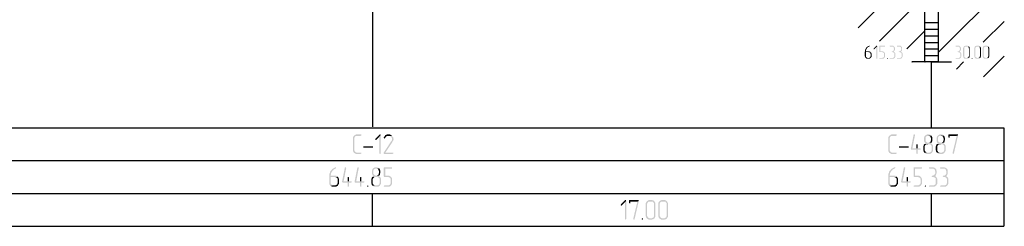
# Model space of a CAD drawing. Header units: millimetres. Extents: x -93479 to 1057970, y -66333 to 172656.
# Tile 105 of 256: x 224133 to 239113, y 18520 to 21665. Entities that reach past the tile are written whole.
import ezdxf

# ---------------------------------------------------------------- set-up
doc = ezdxf.new("R2010")
doc.units = ezdxf.units.MM
doc.layers.add('PDF _Геометрия', color=7, linetype='Continuous')
doc.layers.add('PDF _Сплошная заливка', color=7, linetype='Continuous')

# ---------------------------------------------------------------- blocks, each defined once
blk = doc.blocks.new('геология3')
at = {"layer": 'PDF _Сплошная заливка', "transparency": 33554559}
for points in [[(70.3861, -21.7798), (70.3844, -21.7798), (70.3828, -21.7815), (70.3794, -21.7815), (70.3778, -21.7832), (70.3761, -21.7848), (70.3744, -21.7848), (70.3728, -21.7865), (70.3711, -21.7882), (70.3694, -21.7898), (70.3678, -21.7915), (70.3661, -21.7932), (70.3661, -21.7948), (70.3644, -21.7965), (70.3644, -21.7982), (70.3628, -21.8015), (70.3628, -21.8032), (70.3611, -21.8048), (70.3611, -21.8115), (70.3594, -21.8148), (70.3594, -21.8432), (70.3611, -21.8465), (70.3611, -21.8482), (70.3628, -21.8498), (70.3628, -21.8515), (70.3644, -21.8532), (70.3761, -21.8532), (70.3744, -21.8515), (70.3728, -21.8515), (70.3711, -21.8498), (70.3694, -21.8498), (70.3678, -21.8482), (70.3661, -21.8448), (70.3661, -21.8182), (70.3944, -21.8182), (70.3928, -21.8165), (70.3911, -21.8148), (70.3894, -21.8148), (70.3861, -21.8132), (70.3661, -21.8132), (70.3661, -21.8065), (70.3678, -21.8048), (70.3678, -21.8032), (70.3694, -21.8015), (70.3694, -21.7998), (70.3711, -21.7982), (70.3728, -21.7965), (70.3728, -21.7948), (70.3744, -21.7932), (70.3761, -21.7915), (70.3778, -21.7898), (70.3794, -21.7882), (70.3828, -21.7865), (70.3844, -21.7865), (70.3861, -21.7848), (70.3878, -21.7832), (70.3878, -21.7798)], [(70.4311, -21.7798), (70.4294, -21.7798), (70.4128, -21.7965), (70.4111, -21.7998), (70.4128, -21.8015), (70.4161, -21.8015), (70.4278, -21.7898), (70.4344, -21.7832), (70.4328, -21.7798)], [(70.4344, -21.7832), (70.4278, -21.7898), (70.4278, -21.8548), (70.4294, -21.8582), (70.4328, -21.8582), (70.4344, -21.8548)], [(70.4778, -21.7798), (70.4478, -21.7798), (70.4461, -21.7815), (70.4461, -21.8165), (70.4478, -21.8182), (70.4644, -21.8182), (70.4661, -21.8198), (70.4678, -21.8198), (70.4694, -21.8215), (70.4711, -21.8215), (70.4728, -21.8232), (70.4744, -21.8248), (70.4744, -21.8465), (70.4728, -21.8482), (70.4711, -21.8498), (70.4694, -21.8515), (70.4661, -21.8515), (70.4644, -21.8532), (70.4478, -21.8532), (70.4461, -21.8548), (70.4478, -21.8582), (70.4678, -21.8582), (70.4694, -21.8565), (70.4728, -21.8565), (70.4744, -21.8548), (70.4761, -21.8532), (70.4778, -21.8515), (70.4778, -21.8498), (70.4794, -21.8482), (70.4794, -21.8448), (70.4811, -21.8432), (70.4811, -21.8282), (70.4794, -21.8248), (70.4794, -21.8232), (70.4778, -21.8215), (70.4761, -21.8198), (70.4761, -21.8182), (70.4744, -21.8165), (70.4711, -21.8148), (70.4694, -21.8148), (70.4678, -21.8132), (70.4528, -21.8132), (70.4528, -21.7848), (70.4794, -21.7848), (70.4811, -21.7832), (70.4794, -21.7798)], [(70.5228, -21.7798), (70.5094, -21.7798), (70.5078, -21.7832), (70.5094, -21.7848), (70.5244, -21.7848), (70.5261, -21.7865), (70.5294, -21.7865), (70.5311, -21.7882), (70.5311, -21.7898), (70.5328, -21.7915), (70.5328, -21.7948), (70.5344, -21.7965), (70.5344, -21.8015), (70.5328, -21.8048), (70.5328, -21.8065), (70.5311, -21.8082), (70.5311, -21.8098), (70.5294, -21.8115), (70.5261, -21.8132), (70.5211, -21.8132), (70.5211, -21.8148), (70.5194, -21.8165), (70.5211, -21.8182), (70.5244, -21.8182), (70.5278, -21.8198), (70.5294, -21.8198), (70.5311, -21.8215), (70.5328, -21.8215), (70.5344, -21.8232), (70.5361, -21.8265), (70.5361, -21.8465), (70.5344, -21.8482), (70.5328, -21.8498), (70.5311, -21.8515), (70.5294, -21.8515), (70.5278, -21.8532), (70.5094, -21.8532), (70.5078, -21.8548), (70.5094, -21.8582), (70.5294, -21.8582), (70.5311, -21.8565), (70.5344, -21.8565), (70.5361, -21.8548), (70.5378, -21.8532), (70.5394, -21.8515), (70.5394, -21.8498), (70.5411, -21.8482), (70.5411, -21.8465), (70.5428, -21.8432), (70.5428, -21.8282), (70.5411, -21.8248), (70.5411, -21.8232), (70.5394, -21.8215), (70.5378, -21.8198), (70.5361, -21.8182), (70.5344, -21.8165), (70.5328, -21.8148), (70.5344, -21.8132), (70.5361, -21.8115), (70.5378, -21.8098), (70.5378, -21.8065), (70.5394, -21.8048), (70.5394, -21.7915), (70.5378, -21.7898), (70.5378, -21.7882), (70.5361, -21.7865), (70.5344, -21.7848), (70.5328, -21.7832), (70.5311, -21.7815), (70.5294, -21.7798), (70.5244, -21.7798)], [(70.5661, -21.7798), (70.5528, -21.7798), (70.5511, -21.7832), (70.5528, -21.7848), (70.5678, -21.7848), (70.5694, -21.7865), (70.5728, -21.7865), (70.5744, -21.7882), (70.5744, -21.7898), (70.5761, -21.7915), (70.5761, -21.7948), (70.5778, -21.7965), (70.5778, -21.8015), (70.5761, -21.8048), (70.5761, -21.8065), (70.5744, -21.8082), (70.5744, -21.8098), (70.5728, -21.8115), (70.5694, -21.8132), (70.5644, -21.8132), (70.5644, -21.8148), (70.5628, -21.8165), (70.5644, -21.8182), (70.5678, -21.8182), (70.5711, -21.8198), (70.5728, -21.8198), (70.5744, -21.8215), (70.5761, -21.8215), (70.5778, -21.8232), (70.5794, -21.8265), (70.5794, -21.8465), (70.5778, -21.8482), (70.5761, -21.8498), (70.5744, -21.8515), (70.5728, -21.8515), (70.5711, -21.8532), (70.5528, -21.8532), (70.5511, -21.8548), (70.5528, -21.8582), (70.5728, -21.8582), (70.5744, -21.8565), (70.5778, -21.8565), (70.5794, -21.8548), (70.5811, -21.8532), (70.5828, -21.8515), (70.5828, -21.8498), (70.5844, -21.8482), (70.5844, -21.8465), (70.5861, -21.8432), (70.5861, -21.8282), (70.5844, -21.8248), (70.5844, -21.8232), (70.5828, -21.8215), (70.5811, -21.8198), (70.5794, -21.8182), (70.5778, -21.8165), (70.5761, -21.8148), (70.5778, -21.8132), (70.5794, -21.8115), (70.5811, -21.8098), (70.5811, -21.8065), (70.5828, -21.8048), (70.5828, -21.7915), (70.5811, -21.7898), (70.5811, -21.7882), (70.5794, -21.7865), (70.5778, -21.7848), (70.5761, -21.7832), (70.5744, -21.7815), (70.5728, -21.7798), (70.5678, -21.7798)], [(70.9178, -21.7798), (70.9044, -21.7798), (70.9028, -21.7832), (70.9044, -21.7848), (70.9194, -21.7848), (70.9211, -21.7865), (70.9244, -21.7865), (70.9261, -21.7882), (70.9261, -21.7898), (70.9278, -21.7915), (70.9278, -21.7948), (70.9294, -21.7965), (70.9294, -21.8015), (70.9278, -21.8048), (70.9278, -21.8065), (70.9261, -21.8082), (70.9261, -21.8098), (70.9244, -21.8115), (70.9211, -21.8132), (70.9161, -21.8132), (70.9161, -21.8148), (70.9144, -21.8165), (70.9161, -21.8182), (70.9194, -21.8182), (70.9228, -21.8198), (70.9244, -21.8198), (70.9261, -21.8215), (70.9278, -21.8215), (70.9294, -21.8232), (70.9311, -21.8265), (70.9311, -21.8465), (70.9294, -21.8482), (70.9278, -21.8498), (70.9261, -21.8515), (70.9244, -21.8515), (70.9228, -21.8532), (70.9044, -21.8532), (70.9028, -21.8548), (70.9044, -21.8582), (70.9244, -21.8582), (70.9261, -21.8565), (70.9294, -21.8565), (70.9311, -21.8548), (70.9328, -21.8532), (70.9344, -21.8515), (70.9344, -21.8498), (70.9361, -21.8482), (70.9361, -21.8465), (70.9378, -21.8432), (70.9378, -21.8282), (70.9361, -21.8248), (70.9361, -21.8232), (70.9344, -21.8215), (70.9328, -21.8198), (70.9311, -21.8182), (70.9294, -21.8165), (70.9278, -21.8148), (70.9294, -21.8132), (70.9311, -21.8115), (70.9328, -21.8098), (70.9328, -21.8065), (70.9344, -21.8048), (70.9344, -21.7915), (70.9328, -21.7898), (70.9328, -21.7882), (70.9311, -21.7865), (70.9294, -21.7848), (70.9278, -21.7832), (70.9261, -21.7815), (70.9244, -21.7798), (70.9194, -21.7798)], [(70.9711, -21.7798), (70.9611, -21.7798), (70.9594, -21.7815), (70.9561, -21.7815), (70.9544, -21.7832), (70.9528, -21.7848), (70.9511, -21.7865), (70.9511, -21.7882), (70.9494, -21.7898), (70.9494, -21.7915), (70.9478, -21.7948), (70.9478, -21.8432), (70.9494, -21.8465), (70.9494, -21.8482), (70.9511, -21.8498), (70.9511, -21.8515), (70.9528, -21.8532), (70.9544, -21.8548), (70.9561, -21.8565), (70.9594, -21.8565), (70.9611, -21.8582), (70.9761, -21.8582), (70.9778, -21.8565), (70.9794, -21.8565), (70.9811, -21.8548), (70.9828, -21.8532), (70.9644, -21.8532), (70.9628, -21.8515), (70.9611, -21.8515), (70.9594, -21.8498), (70.9578, -21.8498), (70.9561, -21.8482), (70.9544, -21.8448), (70.9544, -21.7915), (70.9561, -21.7898), (70.9578, -21.7882), (70.9594, -21.7865), (70.9611, -21.7865), (70.9628, -21.7848), (70.9828, -21.7848), (70.9811, -21.7832), (70.9794, -21.7815), (70.9778, -21.7815), (70.9744, -21.7798), (70.9728, -21.7798)], [(70.9828, -21.7848), (70.9711, -21.7848), (70.9728, -21.7848), (70.9761, -21.7865), (70.9778, -21.7865), (70.9794, -21.7882), (70.9811, -21.7898), (70.9811, -21.7948), (70.9828, -21.7965), (70.9828, -21.8415), (70.9811, -21.8432), (70.9811, -21.8465), (70.9794, -21.8482), (70.9794, -21.8498), (70.9778, -21.8515), (70.9744, -21.8515), (70.9728, -21.8532), (70.9644, -21.8532), (70.9828, -21.8532), (70.9844, -21.8515), (70.9861, -21.8498), (70.9861, -21.8482), (70.9878, -21.8448), (70.9878, -21.7915), (70.9861, -21.7898), (70.9861, -21.7882), (70.9844, -21.7865)], [(71.0378, -21.7798), (71.0278, -21.7798), (71.0261, -21.7815), (71.0228, -21.7815), (71.0211, -21.7832), (71.0194, -21.7848), (71.0178, -21.7865), (71.0178, -21.7882), (71.0161, -21.7898), (71.0161, -21.7915), (71.0144, -21.7948), (71.0144, -21.8432), (71.0161, -21.8465), (71.0161, -21.8482), (71.0178, -21.8498), (71.0178, -21.8515), (71.0194, -21.8532), (71.0211, -21.8548), (71.0228, -21.8565), (71.0261, -21.8565), (71.0278, -21.8582), (71.0428, -21.8582), (71.0444, -21.8565), (71.0461, -21.8565), (71.0478, -21.8548), (71.0494, -21.8532), (71.0311, -21.8532), (71.0294, -21.8515), (71.0278, -21.8515), (71.0261, -21.8498), (71.0244, -21.8498), (71.0228, -21.8482), (71.0211, -21.8448), (71.0211, -21.7915), (71.0228, -21.7898), (71.0244, -21.7882), (71.0261, -21.7865), (71.0278, -21.7865), (71.0294, -21.7848), (71.0494, -21.7848), (71.0478, -21.7832), (71.0461, -21.7815), (71.0444, -21.7815), (71.0411, -21.7798), (71.0394, -21.7798)], [(71.0494, -21.7848), (71.0378, -21.7848), (71.0394, -21.7848), (71.0428, -21.7865), (71.0444, -21.7865), (71.0461, -21.7882), (71.0478, -21.7898), (71.0478, -21.7948), (71.0494, -21.7965), (71.0494, -21.8415), (71.0478, -21.8432), (71.0478, -21.8465), (71.0461, -21.8482), (71.0461, -21.8498), (71.0444, -21.8515), (71.0411, -21.8515), (71.0394, -21.8532), (71.0311, -21.8532), (71.0494, -21.8532), (71.0511, -21.8515), (71.0528, -21.8498), (71.0528, -21.8482), (71.0544, -21.8448), (71.0544, -21.7915), (71.0528, -21.7898), (71.0528, -21.7882), (71.0511, -21.7865)], [(71.0878, -21.7798), (71.0778, -21.7798), (71.0761, -21.7815), (71.0728, -21.7815), (71.0711, -21.7832), (71.0694, -21.7848), (71.0678, -21.7865), (71.0678, -21.7882), (71.0661, -21.7898), (71.0661, -21.7915), (71.0644, -21.7948), (71.0644, -21.8432), (71.0661, -21.8465), (71.0661, -21.8482), (71.0678, -21.8498), (71.0678, -21.8515), (71.0694, -21.8532), (71.0711, -21.8548), (71.0728, -21.8565), (71.0761, -21.8565), (71.0778, -21.8582), (71.0928, -21.8582), (71.0944, -21.8565), (71.0961, -21.8565), (71.0978, -21.8548), (71.0994, -21.8532), (71.0811, -21.8532), (71.0794, -21.8515), (71.0778, -21.8515), (71.0761, -21.8498), (71.0744, -21.8498), (71.0728, -21.8482), (71.0711, -21.8448), (71.0711, -21.7915), (71.0728, -21.7898), (71.0744, -21.7882), (71.0761, -21.7865), (71.0778, -21.7865), (71.0794, -21.7848), (71.0994, -21.7848), (71.0978, -21.7832), (71.0961, -21.7815), (71.0944, -21.7815), (71.0911, -21.7798), (71.0894, -21.7798)], [(71.0994, -21.7848), (71.0878, -21.7848), (71.0894, -21.7848), (71.0928, -21.7865), (71.0944, -21.7865), (71.0961, -21.7882), (71.0978, -21.7898), (71.0978, -21.7948), (71.0994, -21.7965), (71.0994, -21.8415), (71.0978, -21.8432), (71.0978, -21.8465), (71.0961, -21.8482), (71.0961, -21.8498), (71.0944, -21.8515), (71.0911, -21.8515), (71.0894, -21.8532), (71.0811, -21.8532), (71.0994, -21.8532), (71.1011, -21.8515), (71.1028, -21.8498), (71.1028, -21.8482), (71.1044, -21.8448), (71.1044, -21.7915), (71.1028, -21.7898), (71.1028, -21.7882), (71.1011, -21.7865)], [(70.3944, -21.8182), (70.3828, -21.8182), (70.3844, -21.8198), (70.3878, -21.8198), (70.3894, -21.8215), (70.3911, -21.8215), (70.3928, -21.8232), (70.3928, -21.8282), (70.3944, -21.8298), (70.3944, -21.8415), (70.3928, -21.8432), (70.3928, -21.8465), (70.3911, -21.8482), (70.3911, -21.8498), (70.3894, -21.8515), (70.3861, -21.8515), (70.3844, -21.8532), (70.3644, -21.8532), (70.3661, -21.8548), (70.3678, -21.8565), (70.3711, -21.8565), (70.3728, -21.8582), (70.3878, -21.8582), (70.3894, -21.8565), (70.3911, -21.8565), (70.3928, -21.8548), (70.3944, -21.8532), (70.3961, -21.8515), (70.3978, -21.8498), (70.3978, -21.8482), (70.3994, -21.8465), (70.3994, -21.8248), (70.3978, -21.8232), (70.3978, -21.8215), (70.3961, -21.8198)], [(70.4944, -21.8532), (70.4928, -21.8532), (70.4911, -21.8548), (70.4928, -21.8582), (70.4961, -21.8582), (70.4961, -21.8565), (70.4978, -21.8548), (70.4961, -21.8532)], [(71.0011, -21.8532), (70.9994, -21.8532), (70.9978, -21.8548), (70.9994, -21.8582), (71.0028, -21.8582), (71.0028, -21.8565), (71.0044, -21.8548), (71.0028, -21.8532)], [(67.3411, -22.3115), (67.3128, -22.3115), (67.3094, -22.3132), (67.3078, -22.3148), (67.3044, -22.3165), (67.3011, -22.3182), (67.2994, -22.3215), (67.2978, -22.3232), (67.2961, -22.3265), (67.2961, -22.3298), (67.2944, -22.3332), (67.2944, -22.4065), (67.2961, -22.4098), (67.2961, -22.4132), (67.2978, -22.4165), (67.2994, -22.4182), (67.3011, -22.4215), (67.3044, -22.4232), (67.3078, -22.4248), (67.3094, -22.4265), (67.3128, -22.4282), (67.3411, -22.4282), (67.3428, -22.4265), (67.3444, -22.4265), (67.3444, -22.4215), (67.3411, -22.4198), (67.3161, -22.4198), (67.3128, -22.4182), (67.3094, -22.4165), (67.3078, -22.4148), (67.3061, -22.4115), (67.3044, -22.4098), (67.3028, -22.4065), (67.3028, -22.3332), (67.3044, -22.3298), (67.3061, -22.3265), (67.3078, -22.3232), (67.3111, -22.3215), (67.3128, -22.3198), (67.3411, -22.3198), (67.3444, -22.3182), (67.3444, -22.3115)], [(67.4578, -22.3115), (67.4544, -22.3115), (67.4294, -22.3365), (67.4278, -22.3398), (67.4294, -22.3432), (67.4328, -22.3448), (67.4344, -22.3432), (67.4528, -22.3248), (67.4611, -22.3148), (67.4594, -22.3115)], [(67.4611, -22.3148), (67.4528, -22.3248), (67.4528, -22.4248), (67.4544, -22.4265), (67.4578, -22.4282), (67.4594, -22.4265), (67.4611, -22.4248)], [(67.5278, -22.3198), (67.5061, -22.3198), (67.5128, -22.3198), (67.5161, -22.3215), (67.5194, -22.3232), (67.5211, -22.3248), (67.5244, -22.3282), (67.5261, -22.3298), (67.5278, -22.3332), (67.5278, -22.3465), (67.5261, -22.3498), (67.5244, -22.3515), (67.4778, -22.4215), (67.4778, -22.4232), (67.4794, -22.4265), (67.4828, -22.4282), (67.5328, -22.4282), (67.5344, -22.4265), (67.5361, -22.4265), (67.5361, -22.4215), (67.5328, -22.4198), (67.4894, -22.4198), (67.5311, -22.3565), (67.5328, -22.3532), (67.5344, -22.3498), (67.5361, -22.3482), (67.5361, -22.3448), (67.5378, -22.3415), (67.5378, -22.3365), (67.5361, -22.3332), (67.5361, -22.3298), (67.5344, -22.3265), (67.5328, -22.3248), (67.5294, -22.3215)], [(67.5061, -22.3115), (67.4994, -22.3115), (67.4961, -22.3132), (67.4928, -22.3132), (67.4911, -22.3148), (67.4878, -22.3165), (67.4861, -22.3198), (67.4844, -22.3215), (67.4828, -22.3248), (67.4811, -22.3282), (67.4794, -22.3298), (67.4794, -22.3315), (67.4811, -22.3348), (67.4844, -22.3365), (67.4861, -22.3348), (67.4878, -22.3332), (67.4894, -22.3298), (67.4911, -22.3265), (67.4928, -22.3248), (67.4944, -22.3232), (67.4978, -22.3215), (67.5011, -22.3198), (67.5278, -22.3198), (67.5278, -22.3182), (67.5244, -22.3165), (67.5211, -22.3148), (67.5194, -22.3132), (67.5161, -22.3115), (67.5094, -22.3115)], [(70.5461, -22.3115), (70.5178, -22.3115), (70.5144, -22.3132), (70.5128, -22.3148), (70.5094, -22.3165), (70.5061, -22.3182), (70.5044, -22.3215), (70.5028, -22.3232), (70.5011, -22.3265), (70.5011, -22.3298), (70.4994, -22.3332), (70.4994, -22.4065), (70.5011, -22.4098), (70.5011, -22.4132), (70.5028, -22.4165), (70.5044, -22.4182), (70.5061, -22.4215), (70.5094, -22.4232), (70.5128, -22.4248), (70.5144, -22.4265), (70.5178, -22.4282), (70.5461, -22.4282), (70.5478, -22.4265), (70.5494, -22.4265), (70.5494, -22.4215), (70.5461, -22.4198), (70.5211, -22.4198), (70.5178, -22.4182), (70.5144, -22.4165), (70.5128, -22.4148), (70.5111, -22.4115), (70.5094, -22.4098), (70.5078, -22.4065), (70.5078, -22.3332), (70.5094, -22.3298), (70.5111, -22.3265), (70.5128, -22.3232), (70.5161, -22.3215), (70.5178, -22.3198), (70.5461, -22.3198), (70.5494, -22.3182), (70.5494, -22.3115)], [(70.6561, -22.3115), (70.6528, -22.3115), (70.6511, -22.3148), (70.6344, -22.3982), (70.6361, -22.4015), (70.6394, -22.4032), (70.6678, -22.4032), (70.6678, -22.4248), (70.6694, -22.4265), (70.6728, -22.4282), (70.6744, -22.4265), (70.6761, -22.4248), (70.6761, -22.4032), (70.6894, -22.4032), (70.6928, -22.4015), (70.6928, -22.3965), (70.6894, -22.3948), (70.6444, -22.3948), (70.6594, -22.3165), (70.6594, -22.3148), (70.6578, -22.3115)], [(70.7394, -22.3115), (70.7328, -22.3115), (70.7294, -22.3132), (70.7261, -22.3148), (70.7228, -22.3165), (70.7211, -22.3182), (70.7178, -22.3215), (70.7161, -22.3232), (70.7161, -22.3265), (70.7144, -22.3298), (70.7144, -22.3515), (70.7161, -22.3548), (70.7178, -22.3582), (70.7194, -22.3615), (70.7228, -22.3632), (70.7194, -22.3665), (70.7178, -22.3682), (70.7428, -22.3698), (70.7461, -22.3698), (70.7494, -22.3715), (70.7528, -22.3715), (70.7544, -22.3748), (70.7578, -22.3765), (70.7594, -22.3798), (70.7594, -22.4065), (70.7578, -22.4098), (70.7578, -22.4132), (70.7544, -22.4148), (70.7528, -22.4165), (70.7494, -22.4182), (70.7461, -22.4198), (70.7344, -22.4198), (70.7161, -22.4215), (70.7194, -22.4232), (70.7228, -22.4248), (70.7244, -22.4265), (70.7278, -22.4282), (70.7494, -22.4282), (70.7528, -22.4265), (70.7561, -22.4248), (70.7578, -22.4232), (70.7611, -22.4215), (70.7628, -22.4182), (70.7644, -22.4148), (70.7661, -22.4132), (70.7678, -22.4098), (70.7678, -22.3798), (70.7661, -22.3765), (70.7644, -22.3732), (70.7628, -22.3698), (70.7594, -22.3682), (70.7578, -22.3665), (70.7544, -22.3632), (70.7578, -22.3615), (70.7361, -22.3615), (70.7328, -22.3598), (70.7294, -22.3582), (70.7278, -22.3565), (70.7244, -22.3532), (70.7228, -22.3515), (70.7228, -22.3298), (70.7244, -22.3265), (70.7278, -22.3232), (70.7294, -22.3215), (70.7328, -22.3198), (70.7394, -22.3198), (70.7561, -22.3182), (70.7544, -22.3165), (70.7511, -22.3132), (70.7478, -22.3132), (70.7444, -22.3115), (70.7411, -22.3115)], [(70.7561, -22.3182), (70.7394, -22.3198), (70.7461, -22.3198), (70.7478, -22.3215), (70.7511, -22.3232), (70.7528, -22.3265), (70.7544, -22.3298), (70.7544, -22.3332), (70.7561, -22.3365), (70.7561, -22.3448), (70.7544, -22.3482), (70.7544, -22.3515), (70.7528, -22.3532), (70.7511, -22.3565), (70.7478, -22.3582), (70.7461, -22.3598), (70.7428, -22.3615), (70.7394, -22.3615), (70.7578, -22.3615), (70.7594, -22.3598), (70.7611, -22.3565), (70.7611, -22.3548), (70.7628, -22.3515), (70.7628, -22.3482), (70.7644, -22.3448), (70.7644, -22.3332), (70.7628, -22.3298), (70.7628, -22.3265), (70.7611, -22.3232), (70.7594, -22.3198)], [(70.8144, -22.3115), (70.8078, -22.3115), (70.8044, -22.3132), (70.8011, -22.3148), (70.7978, -22.3165), (70.7961, -22.3182), (70.7928, -22.3215), (70.7911, -22.3232), (70.7911, -22.3265), (70.7894, -22.3298), (70.7894, -22.3515), (70.7911, -22.3548), (70.7928, -22.3582), (70.7944, -22.3615), (70.7978, -22.3632), (70.7944, -22.3665), (70.7928, -22.3682), (70.8178, -22.3698), (70.8211, -22.3698), (70.8244, -22.3715), (70.8278, -22.3715), (70.8294, -22.3748), (70.8328, -22.3765), (70.8344, -22.3798), (70.8344, -22.4065), (70.8328, -22.4098), (70.8328, -22.4132), (70.8294, -22.4148), (70.8278, -22.4165), (70.8244, -22.4182), (70.8211, -22.4198), (70.8094, -22.4198), (70.7911, -22.4215), (70.7944, -22.4232), (70.7978, -22.4248), (70.7994, -22.4265), (70.8028, -22.4282), (70.8244, -22.4282), (70.8278, -22.4265), (70.8311, -22.4248), (70.8328, -22.4232), (70.8361, -22.4215), (70.8378, -22.4182), (70.8394, -22.4148), (70.8411, -22.4132), (70.8428, -22.4098), (70.8428, -22.3798), (70.8411, -22.3765), (70.8394, -22.3732), (70.8378, -22.3698), (70.8344, -22.3682), (70.8328, -22.3665), (70.8294, -22.3632), (70.8328, -22.3615), (70.8111, -22.3615), (70.8078, -22.3598), (70.8044, -22.3582), (70.8028, -22.3565), (70.7994, -22.3532), (70.7978, -22.3515), (70.7978, -22.3298), (70.7994, -22.3265), (70.8028, -22.3232), (70.8044, -22.3215), (70.8078, -22.3198), (70.8144, -22.3198), (70.8311, -22.3182), (70.8294, -22.3165), (70.8261, -22.3132), (70.8228, -22.3132), (70.8194, -22.3115), (70.8161, -22.3115)], [(70.8311, -22.3182), (70.8144, -22.3198), (70.8211, -22.3198), (70.8228, -22.3215), (70.8261, -22.3232), (70.8278, -22.3265), (70.8294, -22.3298), (70.8294, -22.3332), (70.8311, -22.3365), (70.8311, -22.3448), (70.8294, -22.3482), (70.8294, -22.3515), (70.8278, -22.3532), (70.8261, -22.3565), (70.8228, -22.3582), (70.8211, -22.3598), (70.8178, -22.3615), (70.8144, -22.3615), (70.8328, -22.3615), (70.8344, -22.3598), (70.8361, -22.3565), (70.8361, -22.3548), (70.8378, -22.3515), (70.8378, -22.3482), (70.8394, -22.3448), (70.8394, -22.3332), (70.8378, -22.3298), (70.8378, -22.3265), (70.8361, -22.3232), (70.8344, -22.3198)], [(70.9144, -22.3115), (70.8611, -22.3115), (70.8594, -22.3148), (70.8594, -22.3282), (70.8611, -22.3298), (70.8644, -22.3315), (70.8661, -22.3315), (70.8678, -22.3282), (70.8678, -22.3198), (70.9094, -22.3198), (70.9178, -22.3165), (70.9178, -22.3115)], [(70.9178, -22.3165), (70.9094, -22.3198), (70.8844, -22.4232), (70.8844, -22.4248), (70.8861, -22.4265), (70.8878, -22.4282), (70.8894, -22.4282), (70.8911, -22.4265), (70.8928, -22.4248)], [(67.4111, -22.3898), (67.4144, -22.3898), (67.4161, -22.3865), (67.4144, -22.3832), (67.4128, -22.3815), (67.3611, -22.3815), (67.3578, -22.3832), (67.3561, -22.3865), (67.3578, -22.3898)], [(70.6178, -22.3898), (70.6211, -22.3898), (70.6228, -22.3865), (70.6211, -22.3832), (70.6194, -22.3815), (70.5678, -22.3815), (70.5644, -22.3832), (70.5628, -22.3865), (70.5644, -22.3898)], [(70.6728, -22.3698), (70.6694, -22.3698), (70.6678, -22.3732), (70.6678, -22.3948), (70.6444, -22.3948), (70.6761, -22.3948), (70.6761, -22.3732), (70.6744, -22.3698)], [(70.7178, -22.3682), (70.7144, -22.3698), (70.7128, -22.3732), (70.7111, -22.3765), (70.7111, -22.3798), (70.7094, -22.3832), (70.7094, -22.3865), (70.7094, -22.4065), (70.7111, -22.4098), (70.7111, -22.4132), (70.7128, -22.4165), (70.7144, -22.4182), (70.7161, -22.4215), (70.7344, -22.4198), (70.7311, -22.4198), (70.7278, -22.4182), (70.7244, -22.4165), (70.7228, -22.4148), (70.7211, -22.4115), (70.7194, -22.4098), (70.7178, -22.4065), (70.7178, -22.3832), (70.7194, -22.3798), (70.7211, -22.3765), (70.7228, -22.3748), (70.7261, -22.3715), (70.7278, -22.3698), (70.7428, -22.3698)], [(70.7928, -22.3682), (70.7894, -22.3698), (70.7878, -22.3732), (70.7861, -22.3765), (70.7861, -22.3798), (70.7844, -22.3832), (70.7844, -22.3865), (70.7844, -22.4065), (70.7861, -22.4098), (70.7861, -22.4132), (70.7878, -22.4165), (70.7894, -22.4182), (70.7911, -22.4215), (70.8094, -22.4198), (70.8061, -22.4198), (70.8028, -22.4182), (70.7994, -22.4165), (70.7978, -22.4148), (70.7961, -22.4115), (70.7944, -22.4098), (70.7928, -22.4065), (70.7928, -22.3832), (70.7944, -22.3798), (70.7961, -22.3765), (70.7978, -22.3748), (70.8011, -22.3715), (70.8028, -22.3698), (70.8178, -22.3698)], [(67.1911, -22.5082), (67.1894, -22.5082), (67.1861, -22.5098), (67.1828, -22.5115), (67.1794, -22.5132), (67.1778, -22.5148), (67.1744, -22.5165), (67.1711, -22.5182), (67.1694, -22.5198), (67.1678, -22.5232), (67.1644, -22.5265), (67.1628, -22.5282), (67.1611, -22.5298), (67.1594, -22.5332), (67.1578, -22.5365), (67.1578, -22.5398), (67.1561, -22.5432), (67.1544, -22.5465), (67.1544, -22.5532), (67.1528, -22.5565), (67.1528, -22.6032), (67.1544, -22.6065), (67.1544, -22.6098), (67.1561, -22.6132), (67.1578, -22.6148), (67.1594, -22.6182), (67.1778, -22.6165), (67.1744, -22.6165), (67.1711, -22.6148), (67.1678, -22.6132), (67.1661, -22.6115), (67.1644, -22.6082), (67.1628, -22.6065), (67.1611, -22.6032), (67.1611, -22.5665), (67.1861, -22.5665), (67.2044, -22.5648), (67.2011, -22.5632), (67.1994, -22.5615), (67.1961, -22.5598), (67.1928, -22.5582), (67.1611, -22.5582), (67.1611, -22.5548), (67.1628, -22.5515), (67.1628, -22.5465), (67.1644, -22.5432), (67.1661, -22.5398), (67.1678, -22.5365), (67.1694, -22.5348), (67.1711, -22.5315), (67.1728, -22.5298), (67.1744, -22.5265), (67.1778, -22.5248), (67.1794, -22.5215), (67.1828, -22.5198), (67.1861, -22.5182), (67.1894, -22.5165), (67.1911, -22.5165), (67.1928, -22.5148), (67.1944, -22.5132), (67.1944, -22.5082)], [(67.2511, -22.5082), (67.2478, -22.5082), (67.2461, -22.5115), (67.2294, -22.5948), (67.2311, -22.5982), (67.2344, -22.5998), (67.2628, -22.5998), (67.2628, -22.6215), (67.2644, -22.6232), (67.2678, -22.6248), (67.2694, -22.6232), (67.2711, -22.6215), (67.2711, -22.5998), (67.2844, -22.5998), (67.2878, -22.5982), (67.2878, -22.5932), (67.2844, -22.5915), (67.2394, -22.5915), (67.2544, -22.5132), (67.2544, -22.5115), (67.2528, -22.5082)], [(67.3261, -22.5082), (67.3228, -22.5082), (67.3211, -22.5115), (67.3044, -22.5948), (67.3061, -22.5982), (67.3094, -22.5998), (67.3378, -22.5998), (67.3378, -22.6215), (67.3394, -22.6232), (67.3428, -22.6248), (67.3444, -22.6232), (67.3461, -22.6215), (67.3461, -22.5998), (67.3594, -22.5998), (67.3628, -22.5982), (67.3628, -22.5932), (67.3594, -22.5915), (67.3144, -22.5915), (67.3294, -22.5132), (67.3294, -22.5115), (67.3278, -22.5082)], [(67.4344, -22.5082), (67.4278, -22.5082), (67.4244, -22.5098), (67.4211, -22.5115), (67.4178, -22.5132), (67.4161, -22.5148), (67.4128, -22.5182), (67.4111, -22.5198), (67.4111, -22.5232), (67.4094, -22.5265), (67.4094, -22.5482), (67.4111, -22.5515), (67.4128, -22.5548), (67.4144, -22.5582), (67.4178, -22.5598), (67.4144, -22.5632), (67.4128, -22.5648), (67.4378, -22.5665), (67.4411, -22.5665), (67.4444, -22.5682), (67.4478, -22.5682), (67.4494, -22.5715), (67.4528, -22.5732), (67.4544, -22.5765), (67.4544, -22.6032), (67.4528, -22.6065), (67.4528, -22.6098), (67.4494, -22.6115), (67.4478, -22.6132), (67.4444, -22.6148), (67.4411, -22.6165), (67.4294, -22.6165), (67.4111, -22.6182), (67.4144, -22.6198), (67.4178, -22.6215), (67.4194, -22.6232), (67.4228, -22.6248), (67.4444, -22.6248), (67.4478, -22.6232), (67.4511, -22.6215), (67.4528, -22.6198), (67.4561, -22.6182), (67.4578, -22.6148), (67.4594, -22.6115), (67.4611, -22.6098), (67.4628, -22.6065), (67.4628, -22.5765), (67.4611, -22.5732), (67.4594, -22.5698), (67.4578, -22.5665), (67.4544, -22.5648), (67.4528, -22.5632), (67.4494, -22.5598), (67.4528, -22.5582), (67.4311, -22.5582), (67.4278, -22.5565), (67.4244, -22.5548), (67.4228, -22.5532), (67.4194, -22.5498), (67.4178, -22.5482), (67.4178, -22.5265), (67.4194, -22.5232), (67.4228, -22.5198), (67.4244, -22.5182), (67.4278, -22.5165), (67.4344, -22.5165), (67.4511, -22.5148), (67.4494, -22.5132), (67.4461, -22.5098), (67.4428, -22.5098), (67.4394, -22.5082), (67.4361, -22.5082)], [(67.4511, -22.5148), (67.4344, -22.5165), (67.4411, -22.5165), (67.4428, -22.5182), (67.4461, -22.5198), (67.4478, -22.5232), (67.4494, -22.5265), (67.4494, -22.5298), (67.4511, -22.5332), (67.4511, -22.5415), (67.4494, -22.5448), (67.4494, -22.5482), (67.4478, -22.5498), (67.4461, -22.5532), (67.4428, -22.5548), (67.4411, -22.5565), (67.4378, -22.5582), (67.4344, -22.5582), (67.4528, -22.5582), (67.4544, -22.5565), (67.4561, -22.5532), (67.4561, -22.5515), (67.4578, -22.5482), (67.4578, -22.5448), (67.4594, -22.5415), (67.4594, -22.5298), (67.4578, -22.5265), (67.4578, -22.5232), (67.4561, -22.5198), (67.4544, -22.5165)], [(67.5261, -22.5082), (67.4811, -22.5082), (67.4794, -22.5115), (67.4794, -22.5615), (67.4811, -22.5648), (67.4828, -22.5665), (67.5078, -22.5665), (67.5111, -22.5682), (67.5144, -22.5698), (67.5161, -22.5715), (67.5194, -22.5732), (67.5194, -22.5765), (67.5211, -22.5798), (67.5211, -22.6032), (67.5194, -22.6065), (67.5178, -22.6098), (67.5161, -22.6115), (67.5144, -22.6132), (67.5111, -22.6148), (67.5078, -22.6165), (67.4844, -22.6165), (67.4811, -22.6182), (67.4794, -22.6215), (67.4811, -22.6232), (67.4844, -22.6248), (67.5078, -22.6248), (67.5111, -22.6232), (67.5144, -22.6232), (67.5178, -22.6215), (67.5194, -22.6198), (67.5228, -22.6182), (67.5244, -22.6148), (67.5261, -22.6115), (67.5278, -22.6098), (67.5294, -22.6065), (67.5294, -22.5765), (67.5278, -22.5732), (67.5261, -22.5698), (67.5244, -22.5682), (67.5228, -22.5648), (67.5194, -22.5632), (67.5178, -22.5615), (67.5144, -22.5598), (67.5111, -22.5582), (67.4878, -22.5582), (67.4878, -22.5165), (67.5261, -22.5165), (67.5294, -22.5148), (67.5294, -22.5082)], [(70.5378, -22.5082), (70.5361, -22.5082), (70.5328, -22.5098), (70.5294, -22.5115), (70.5261, -22.5132), (70.5244, -22.5148), (70.5211, -22.5165), (70.5178, -22.5182), (70.5161, -22.5198), (70.5144, -22.5232), (70.5111, -22.5265), (70.5094, -22.5282), (70.5078, -22.5298), (70.5061, -22.5332), (70.5044, -22.5365), (70.5044, -22.5398), (70.5028, -22.5432), (70.5011, -22.5465), (70.5011, -22.5532), (70.4994, -22.5565), (70.4994, -22.6032), (70.5011, -22.6065), (70.5011, -22.6098), (70.5028, -22.6132), (70.5044, -22.6148), (70.5061, -22.6182), (70.5244, -22.6165), (70.5211, -22.6165), (70.5178, -22.6148), (70.5144, -22.6132), (70.5128, -22.6115), (70.5111, -22.6082), (70.5094, -22.6065), (70.5078, -22.6032), (70.5078, -22.5665), (70.5328, -22.5665), (70.5511, -22.5648), (70.5478, -22.5632), (70.5461, -22.5615), (70.5428, -22.5598), (70.5394, -22.5582), (70.5078, -22.5582), (70.5078, -22.5548), (70.5094, -22.5515), (70.5094, -22.5465), (70.5111, -22.5432), (70.5128, -22.5398), (70.5144, -22.5365), (70.5161, -22.5348), (70.5178, -22.5315), (70.5194, -22.5298), (70.5211, -22.5265), (70.5244, -22.5248), (70.5261, -22.5215), (70.5294, -22.5198), (70.5328, -22.5182), (70.5361, -22.5165), (70.5378, -22.5165), (70.5394, -22.5148), (70.5411, -22.5132), (70.5411, -22.5082)], [(70.5978, -22.5082), (70.5944, -22.5082), (70.5928, -22.5115), (70.5761, -22.5948), (70.5778, -22.5982), (70.5811, -22.5998), (70.6094, -22.5998), (70.6094, -22.6215), (70.6111, -22.6232), (70.6144, -22.6248), (70.6161, -22.6232), (70.6178, -22.6215), (70.6178, -22.5998), (70.6311, -22.5998), (70.6344, -22.5982), (70.6344, -22.5932), (70.6311, -22.5915), (70.5861, -22.5915), (70.6011, -22.5132), (70.6011, -22.5115), (70.5994, -22.5082)], [(70.6978, -22.5082), (70.6528, -22.5082), (70.6511, -22.5115), (70.6511, -22.5615), (70.6528, -22.5648), (70.6544, -22.5665), (70.6794, -22.5665), (70.6828, -22.5682), (70.6861, -22.5698), (70.6878, -22.5715), (70.6911, -22.5732), (70.6911, -22.5765), (70.6928, -22.5798), (70.6928, -22.6032), (70.6911, -22.6065), (70.6894, -22.6098), (70.6878, -22.6115), (70.6861, -22.6132), (70.6828, -22.6148), (70.6794, -22.6165), (70.6561, -22.6165), (70.6528, -22.6182), (70.6511, -22.6215), (70.6528, -22.6232), (70.6561, -22.6248), (70.6794, -22.6248), (70.6828, -22.6232), (70.6861, -22.6232), (70.6894, -22.6215), (70.6911, -22.6198), (70.6944, -22.6182), (70.6961, -22.6148), (70.6978, -22.6115), (70.6994, -22.6098), (70.7011, -22.6065), (70.7011, -22.5765), (70.6994, -22.5732), (70.6978, -22.5698), (70.6961, -22.5682), (70.6944, -22.5648), (70.6911, -22.5632), (70.6894, -22.5615), (70.6861, -22.5598), (70.6828, -22.5582), (70.6594, -22.5582), (70.6594, -22.5165), (70.6978, -22.5165), (70.7011, -22.5148), (70.7011, -22.5082)], [(70.7644, -22.5082), (70.7444, -22.5082), (70.7428, -22.5115), (70.7444, -22.5148), (70.7478, -22.5165), (70.7711, -22.5165), (70.7728, -22.5182), (70.7761, -22.5198), (70.7778, -22.5232), (70.7794, -22.5265), (70.7794, -22.5298), (70.7811, -22.5332), (70.7811, -22.5448), (70.7794, -22.5482), (70.7778, -22.5498), (70.7761, -22.5532), (70.7728, -22.5548), (70.7711, -22.5565), (70.7678, -22.5582), (70.7611, -22.5582), (70.7594, -22.5615), (70.7611, -22.5648), (70.7644, -22.5665), (70.7711, -22.5665), (70.7744, -22.5682), (70.7778, -22.5682), (70.7794, -22.5715), (70.7828, -22.5732), (70.7828, -22.5765), (70.7844, -22.5798), (70.7844, -22.6032), (70.7828, -22.6065), (70.7828, -22.6098), (70.7794, -22.6115), (70.7778, -22.6132), (70.7744, -22.6148), (70.7711, -22.6165), (70.7478, -22.6165), (70.7444, -22.6182), (70.7428, -22.6215), (70.7444, -22.6232), (70.7478, -22.6248), (70.7744, -22.6248), (70.7778, -22.6232), (70.7811, -22.6215), (70.7828, -22.6198), (70.7861, -22.6182), (70.7878, -22.6148), (70.7894, -22.6115), (70.7911, -22.6098), (70.7928, -22.6065), (70.7928, -22.5765), (70.7911, -22.5732), (70.7894, -22.5698), (70.7878, -22.5665), (70.7844, -22.5648), (70.7828, -22.5632), (70.7794, -22.5598), (70.7828, -22.5582), (70.7844, -22.5565), (70.7861, -22.5532), (70.7861, -22.5515), (70.7878, -22.5482), (70.7878, -22.5448), (70.7894, -22.5415), (70.7894, -22.5298), (70.7878, -22.5265), (70.7878, -22.5232), (70.7861, -22.5198), (70.7844, -22.5165), (70.7811, -22.5148), (70.7794, -22.5132), (70.7761, -22.5098), (70.7728, -22.5098), (70.7694, -22.5082), (70.7661, -22.5082)], [(70.8311, -22.5082), (70.8111, -22.5082), (70.8094, -22.5115), (70.8111, -22.5148), (70.8144, -22.5165), (70.8378, -22.5165), (70.8394, -22.5182), (70.8428, -22.5198), (70.8444, -22.5232), (70.8461, -22.5265), (70.8461, -22.5298), (70.8478, -22.5332), (70.8478, -22.5448), (70.8461, -22.5482), (70.8444, -22.5498), (70.8428, -22.5532), (70.8394, -22.5548), (70.8378, -22.5565), (70.8344, -22.5582), (70.8278, -22.5582), (70.8261, -22.5615), (70.8278, -22.5648), (70.8311, -22.5665), (70.8378, -22.5665), (70.8411, -22.5682), (70.8444, -22.5682), (70.8461, -22.5715), (70.8494, -22.5732), (70.8494, -22.5765), (70.8511, -22.5798), (70.8511, -22.6032), (70.8494, -22.6065), (70.8494, -22.6098), (70.8461, -22.6115), (70.8444, -22.6132), (70.8411, -22.6148), (70.8378, -22.6165), (70.8144, -22.6165), (70.8111, -22.6182), (70.8094, -22.6215), (70.8111, -22.6232), (70.8144, -22.6248), (70.8411, -22.6248), (70.8444, -22.6232), (70.8478, -22.6215), (70.8494, -22.6198), (70.8528, -22.6182), (70.8544, -22.6148), (70.8561, -22.6115), (70.8578, -22.6098), (70.8594, -22.6065), (70.8594, -22.5765), (70.8578, -22.5732), (70.8561, -22.5698), (70.8544, -22.5665), (70.8511, -22.5648), (70.8494, -22.5632), (70.8461, -22.5598), (70.8494, -22.5582), (70.8511, -22.5565), (70.8528, -22.5532), (70.8528, -22.5515), (70.8544, -22.5482), (70.8544, -22.5448), (70.8561, -22.5415), (70.8561, -22.5298), (70.8544, -22.5265), (70.8544, -22.5232), (70.8528, -22.5198), (70.8511, -22.5165), (70.8478, -22.5148), (70.8461, -22.5132), (70.8428, -22.5098), (70.8394, -22.5098), (70.8361, -22.5082), (70.8328, -22.5082)], [(67.2044, -22.5648), (67.1861, -22.5665), (67.1894, -22.5665), (67.1928, -22.5682), (67.1961, -22.5682), (67.1978, -22.5715), (67.2011, -22.5732), (67.2028, -22.5765), (67.2028, -22.6032), (67.2011, -22.6065), (67.2011, -22.6098), (67.1978, -22.6115), (67.1961, -22.6132), (67.1928, -22.6148), (67.1894, -22.6165), (67.1778, -22.6165), (67.1594, -22.6182), (67.1628, -22.6198), (67.1661, -22.6215), (67.1678, -22.6232), (67.1711, -22.6248), (67.1928, -22.6248), (67.1961, -22.6232), (67.1994, -22.6215), (67.2011, -22.6198), (67.2044, -22.6182), (67.2061, -22.6148), (67.2078, -22.6115), (67.2094, -22.6098), (67.2111, -22.6065), (67.2111, -22.5765), (67.2094, -22.5732), (67.2078, -22.5698), (67.2061, -22.5682)], [(67.2678, -22.5665), (67.2644, -22.5665), (67.2628, -22.5698), (67.2628, -22.5915), (67.2394, -22.5915), (67.2711, -22.5915), (67.2711, -22.5698), (67.2694, -22.5665)], [(67.3428, -22.5665), (67.3394, -22.5665), (67.3378, -22.5698), (67.3378, -22.5915), (67.3144, -22.5915), (67.3461, -22.5915), (67.3461, -22.5698), (67.3444, -22.5665)], [(67.4128, -22.5648), (67.4094, -22.5665), (67.4078, -22.5698), (67.4061, -22.5732), (67.4061, -22.5765), (67.4044, -22.5798), (67.4044, -22.5832), (67.4044, -22.6032), (67.4061, -22.6065), (67.4061, -22.6098), (67.4078, -22.6132), (67.4094, -22.6148), (67.4111, -22.6182), (67.4294, -22.6165), (67.4261, -22.6165), (67.4228, -22.6148), (67.4194, -22.6132), (67.4178, -22.6115), (67.4161, -22.6082), (67.4144, -22.6065), (67.4128, -22.6032), (67.4128, -22.5798), (67.4144, -22.5765), (67.4161, -22.5732), (67.4178, -22.5715), (67.4211, -22.5682), (67.4228, -22.5665), (67.4378, -22.5665)], [(70.5511, -22.5648), (70.5328, -22.5665), (70.5361, -22.5665), (70.5394, -22.5682), (70.5428, -22.5682), (70.5444, -22.5715), (70.5478, -22.5732), (70.5494, -22.5765), (70.5494, -22.6032), (70.5478, -22.6065), (70.5478, -22.6098), (70.5444, -22.6115), (70.5428, -22.6132), (70.5394, -22.6148), (70.5361, -22.6165), (70.5244, -22.6165), (70.5061, -22.6182), (70.5094, -22.6198), (70.5128, -22.6215), (70.5144, -22.6232), (70.5178, -22.6248), (70.5394, -22.6248), (70.5428, -22.6232), (70.5461, -22.6215), (70.5478, -22.6198), (70.5511, -22.6182), (70.5528, -22.6148), (70.5544, -22.6115), (70.5561, -22.6098), (70.5578, -22.6065), (70.5578, -22.5765), (70.5561, -22.5732), (70.5544, -22.5698), (70.5528, -22.5682)], [(70.6144, -22.5665), (70.6111, -22.5665), (70.6094, -22.5698), (70.6094, -22.5915), (70.5861, -22.5915), (70.6178, -22.5915), (70.6178, -22.5698), (70.6161, -22.5665)], [(67.3844, -22.6165), (67.3811, -22.6182), (67.3794, -22.6215), (67.3811, -22.6232), (67.3844, -22.6248), (67.3861, -22.6232), (67.3878, -22.6215), (67.3878, -22.6182)], [(70.7228, -22.6165), (70.7194, -22.6182), (70.7178, -22.6215), (70.7194, -22.6232), (70.7228, -22.6248), (70.7244, -22.6232), (70.7261, -22.6215), (70.7261, -22.6182)], [(68.9278, -22.7048), (68.9244, -22.7048), (68.8994, -22.7298), (68.8978, -22.7332), (68.8994, -22.7365), (68.9028, -22.7382), (68.9044, -22.7365), (68.9228, -22.7182), (68.9311, -22.7082), (68.9294, -22.7048)], [(68.9311, -22.7082), (68.9228, -22.7182), (68.9228, -22.8182), (68.9244, -22.8198), (68.9278, -22.8215), (68.9294, -22.8198), (68.9311, -22.8182)], [(69.0028, -22.7048), (68.9494, -22.7048), (68.9478, -22.7082), (68.9478, -22.7215), (68.9494, -22.7232), (68.9528, -22.7248), (68.9544, -22.7248), (68.9561, -22.7215), (68.9561, -22.7132), (68.9978, -22.7132), (69.0061, -22.7098), (69.0061, -22.7048)], [(69.0061, -22.7098), (68.9978, -22.7132), (68.9728, -22.8165), (68.9728, -22.8182), (68.9744, -22.8198), (68.9761, -22.8215), (68.9778, -22.8215), (68.9794, -22.8198), (68.9811, -22.8182)], [(69.0811, -22.7048), (69.0661, -22.7048), (69.0628, -22.7065), (69.0594, -22.7082), (69.0578, -22.7098), (69.0544, -22.7115), (69.0528, -22.7148), (69.0511, -22.7165), (69.0494, -22.7198), (69.0478, -22.7232), (69.0478, -22.7998), (69.0494, -22.8032), (69.0494, -22.8065), (69.0511, -22.8098), (69.0528, -22.8115), (69.0544, -22.8148), (69.0578, -22.8165), (69.0611, -22.8182), (69.0628, -22.8198), (69.0661, -22.8215), (69.0844, -22.8215), (69.0878, -22.8198), (69.0911, -22.8198), (69.0944, -22.8182), (69.0961, -22.8165), (69.0994, -22.8148), (69.0728, -22.8132), (69.0694, -22.8132), (69.0661, -22.8115), (69.0628, -22.8098), (69.0611, -22.8082), (69.0594, -22.8048), (69.0578, -22.8032), (69.0561, -22.7998), (69.0561, -22.7265), (69.0578, -22.7232), (69.0594, -22.7198), (69.0611, -22.7165), (69.0644, -22.7148), (69.0661, -22.7132), (69.0811, -22.7132), (69.0994, -22.7115), (69.0961, -22.7098), (69.0944, -22.7065), (69.0911, -22.7065), (69.0878, -22.7048), (69.0844, -22.7048)], [(69.0994, -22.7115), (69.0811, -22.7132), (69.0878, -22.7132), (69.0911, -22.7148), (69.0928, -22.7182), (69.0961, -22.7198), (69.0978, -22.7232), (69.0978, -22.7998), (69.0961, -22.8032), (69.0961, -22.8065), (69.0928, -22.8082), (69.0911, -22.8098), (69.0878, -22.8115), (69.0844, -22.8132), (69.0728, -22.8132), (69.0994, -22.8148), (69.1011, -22.8115), (69.1028, -22.8082), (69.1044, -22.8065), (69.1061, -22.8032), (69.1061, -22.7232), (69.1044, -22.7198), (69.1028, -22.7165), (69.1011, -22.7132)], [(69.1561, -22.7048), (69.1411, -22.7048), (69.1378, -22.7065), (69.1344, -22.7082), (69.1328, -22.7098), (69.1294, -22.7115), (69.1278, -22.7148), (69.1261, -22.7165), (69.1244, -22.7198), (69.1228, -22.7232), (69.1228, -22.7998), (69.1244, -22.8032), (69.1244, -22.8065), (69.1261, -22.8098), (69.1278, -22.8115), (69.1294, -22.8148), (69.1328, -22.8165), (69.1361, -22.8182), (69.1378, -22.8198), (69.1411, -22.8215), (69.1594, -22.8215), (69.1628, -22.8198), (69.1661, -22.8198), (69.1694, -22.8182), (69.1711, -22.8165), (69.1744, -22.8148), (69.1478, -22.8132), (69.1444, -22.8132), (69.1411, -22.8115), (69.1378, -22.8098), (69.1361, -22.8082), (69.1344, -22.8048), (69.1328, -22.8032), (69.1311, -22.7998), (69.1311, -22.7265), (69.1328, -22.7232), (69.1344, -22.7198), (69.1361, -22.7165), (69.1394, -22.7148), (69.1411, -22.7132), (69.1561, -22.7132), (69.1744, -22.7115), (69.1711, -22.7098), (69.1694, -22.7065), (69.1661, -22.7065), (69.1628, -22.7048), (69.1594, -22.7048)], [(69.1744, -22.7115), (69.1561, -22.7132), (69.1628, -22.7132), (69.1661, -22.7148), (69.1678, -22.7182), (69.1711, -22.7198), (69.1728, -22.7232), (69.1728, -22.7998), (69.1711, -22.8032), (69.1711, -22.8065), (69.1678, -22.8082), (69.1661, -22.8098), (69.1628, -22.8115), (69.1594, -22.8132), (69.1478, -22.8132), (69.1744, -22.8148), (69.1761, -22.8115), (69.1778, -22.8082), (69.1794, -22.8065), (69.1811, -22.8032), (69.1811, -22.7232), (69.1794, -22.7198), (69.1778, -22.7165), (69.1761, -22.7132)], [(69.0278, -22.8132), (69.0244, -22.8148), (69.0228, -22.8182), (69.0244, -22.8198), (69.0278, -22.8215), (69.0294, -22.8198), (69.0311, -22.8182), (69.0311, -22.8148)]]:
    blk.add_hatch(color=256, dxfattribs=at).paths.add_polyline_path(points)
at = {"layer": 'PDF _Геометрия', "lineweight": 25}
for points in [[(67.4111, -19.3148), (67.4111, -22.2665)], [(70.7994, -21.8765), (70.7194, -21.8765), (70.7194, -20.1048), (70.7994, -20.1048), (70.7994, -21.8765), (70.7194, -21.8765), (70.7211, -21.8765)], [(70.3194, -21.6732), (70.7194, -21.2715)], [(70.7994, -21.8198), (71.1928, -21.4248)], [(70.4478, -21.7532), (70.7194, -21.4798)], [(70.6111, -21.7982), (70.7194, -21.6898)], [(70.7194, -21.6415), (70.7994, -21.6415)], [(70.7194, -21.6798), (70.7994, -21.6798)], [(71.0678, -21.7582), (71.1928, -21.6348)], [(70.7194, -21.7198), (70.7994, -21.7198)], [(70.7194, -21.7598), (70.7994, -21.7598)], [(70.7194, -21.7982), (70.7994, -21.7982)], [(70.7194, -21.8382), (70.7994, -21.8382)], [(71.0694, -21.9665), (71.1928, -21.8432)], [(70.7611, -21.8765), (70.7594, -21.8765), (70.6411, -21.8765), (70.6428, -21.8765)], [(70.7594, -22.2715), (70.7594, -21.8765), (70.8778, -21.8765)], [(70.9078, -21.9198), (70.9494, -21.8765)], [(62.8844, -22.2715), (67.9228, -22.2715), (67.9244, -22.2715)], [(67.4111, -22.2715), (67.4128, -22.2715)], [(67.9228, -22.2715), (71.1911, -22.2715)], [(71.1944, -22.8615), (71.1928, -22.8615), (71.1928, -22.2715), (71.1944, -22.2715)], [(62.8844, -22.4682), (67.9228, -22.4682), (67.9244, -22.4682)], [(67.9228, -22.4682), (71.1911, -22.4682)], [(71.1928, -22.4682), (71.1944, -22.4682)], [(62.8844, -22.6648), (67.9228, -22.6648), (67.9244, -22.6648)], [(67.4111, -22.8615), (67.4111, -22.6648), (67.4128, -22.6648)], [(67.9228, -22.6648), (71.1911, -22.6648)], [(70.7594, -22.8615), (70.7594, -22.6648), (70.7611, -22.6648)], [(71.1928, -22.6648), (71.1944, -22.6648)], [(62.8844, -22.8615), (67.9228, -22.8615), (67.9244, -22.8615)], [(67.9228, -22.8615), (71.1911, -22.8615)]]:
    blk.add_lwpolyline(points, dxfattribs=at)

msp = doc.modelspace()

# ---------------------------------------------------------------- block references
at = {"color": 7, "xscale": 2541.29606099, "yscale": 2541.29606099, "zscale": 2541.29606099}
msp.add_blockref('геология3', (58186.8, 76618), dxfattribs=at)

doc.saveas('drawing.dxf')
